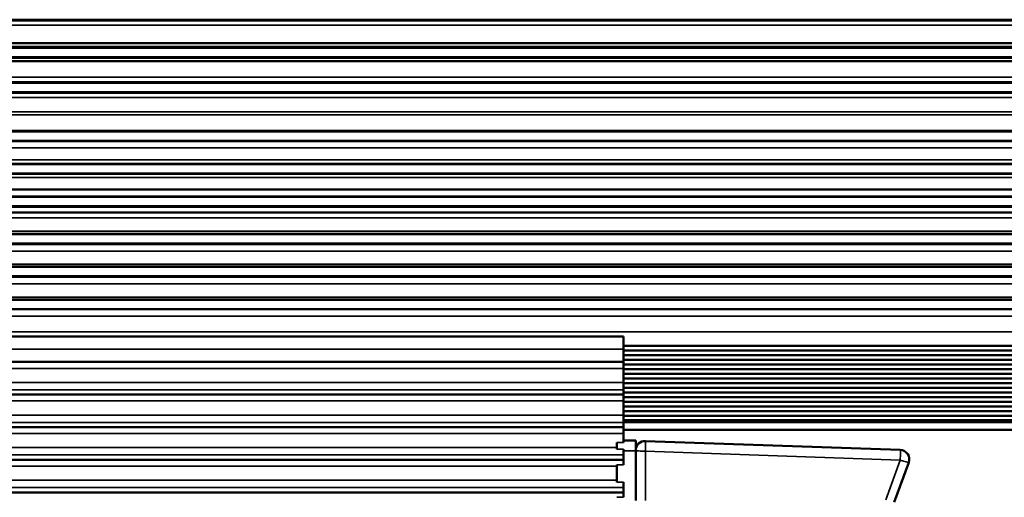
# Paper-space layout 'Sheet_1' of a CAD drawing. Header units: millimetres. Extents: x 0 to 118, y 0 to 118.
# Tile 179 of 206: x 100.21 to 104.35, y 58.51 to 60.52. Entities that reach past the tile are written whole.
import ezdxf

# ---------------------------------------------------------------- set-up
doc = ezdxf.new("R2010")
doc.units = ezdxf.units.MM
doc.layers.add('Visible (ANSI)', color=7, linetype='Continuous', lineweight=50)
doc.layers.add('Visible Narrow (ANSI)', color=7, linetype='Continuous', lineweight=35)

psp = doc.layouts.new('Sheet_1')

# ---------------------------------------------------------------- linework, layer by layer
at = {"layer": 'Visible (ANSI)'}
for p, q in [((111.04747, 60.51668), (72.4018, 60.51668)), ((111.04747, 60.51633), (72.4018, 60.51633)), ((111.04747, 60.51609), (72.4018, 60.51609)), ((111.04747, 60.51585), (72.4018, 60.51585)), ((111.04747, 60.51562), (72.4018, 60.51562)), ((111.04747, 60.51538), (72.4018, 60.51538)), ((111.04747, 60.51514), (72.4018, 60.51514)), ((111.04747, 60.51491), (72.4018, 60.51491)), ((111.04747, 60.51467), (72.4018, 60.51467)), ((111.04747, 60.51444), (72.4018, 60.51444)), ((111.04747, 60.5142), (72.4018, 60.5142)), ((111.04747, 60.51396), (72.4018, 60.51396)), ((111.04747, 60.51373), (72.4018, 60.51373)), ((111.04747, 60.51349), (72.4018, 60.51349)), ((111.04747, 60.51326), (72.4018, 60.51326)), ((111.04747, 60.51302), (72.4018, 60.51302)), ((72.4018, 60.41778), (111.04747, 60.41779)), ((72.4018, 60.40211), (111.04747, 60.40211)), ((111.04747, 60.40188), (72.4018, 60.40188)), ((111.04747, 60.40164), (72.4018, 60.40164)), ((111.04747, 60.4014), (72.4018, 60.4014)), ((111.04747, 60.40117), (72.4018, 60.40117)), ((111.04747, 60.40093), (72.4018, 60.40093)), ((111.04747, 60.4007), (72.4018, 60.4007)), ((111.04747, 60.40046), (72.4018, 60.40046)), ((111.04747, 60.40022), (72.4018, 60.40022)), ((111.04747, 60.39999), (72.4018, 60.39999)), ((111.04747, 60.39975), (72.4018, 60.39975)), ((111.04747, 60.39951), (72.4018, 60.39951)), ((111.04747, 60.39928), (72.4018, 60.39928)), ((72.4018, 60.39906), (111.04747, 60.39906)), ((111.04747, 60.39857), (72.4018, 60.39857)), ((111.04747, 60.3592), (72.4018, 60.3592)), ((111.04747, 60.35885), (72.4018, 60.35885)), ((111.04747, 60.35861), (72.4018, 60.35861)), ((111.04747, 60.35837), (72.4018, 60.35837)), ((111.04747, 60.35814), (72.4018, 60.35814)), ((111.04747, 60.3579), (72.4018, 60.3579)), ((111.04747, 60.35766), (72.4018, 60.35766)), ((111.04747, 60.35743), (72.4018, 60.35743)), ((111.04747, 60.35719), (72.4018, 60.35719)), ((111.04747, 60.35696), (72.4018, 60.35696)), ((111.04747, 60.35672), (72.4018, 60.35672)), ((111.04747, 60.35648), (72.4018, 60.35648)), ((111.04747, 60.35625), (72.4018, 60.35625)), ((111.04747, 60.35601), (72.4018, 60.35601)), ((72.4018, 60.35577), (111.04747, 60.35577)), ((111.04747, 60.34133), (72.4018, 60.34133)), ((111.04747, 60.25424), (72.4018, 60.25424)), ((111.04747, 60.254), (72.4018, 60.254)), ((111.04747, 60.25377), (72.4018, 60.25377)), ((111.04747, 60.25353), (72.4018, 60.25353)), ((111.04747, 60.25329), (72.4018, 60.25329)), ((111.04747, 60.25306), (72.4018, 60.25306)), ((111.04747, 60.25282), (72.4018, 60.25282)), ((111.04747, 60.25259), (72.4018, 60.25259)), ((111.04747, 60.25235), (72.4018, 60.25235)), ((111.04747, 60.25211), (72.4018, 60.25211)), ((111.04747, 60.25188), (72.4018, 60.25188)), ((111.04747, 60.25164), (72.4018, 60.25164)), ((111.04747, 60.25142), (72.4018, 60.25142)), ((111.04747, 60.25093), (72.4018, 60.25093)), ((111.04747, 60.21156), (72.4018, 60.21156)), ((111.04747, 60.21121), (72.4018, 60.21121)), ((111.04747, 60.21097), (72.4018, 60.21097)), ((111.04747, 60.21074), (72.4018, 60.21074)), ((111.04747, 60.2105), (72.4018, 60.2105)), ((111.04747, 60.21026), (72.4018, 60.21026)), ((111.04747, 60.21003), (72.4018, 60.21003)), ((111.04747, 60.20979), (72.4018, 60.20979)), ((111.04747, 60.20955), (72.4018, 60.20955)), ((111.04747, 60.20932), (72.4018, 60.20932)), ((111.04747, 60.20908), (72.4018, 60.20908)), ((111.04747, 60.20885), (72.4018, 60.20885)), ((111.04747, 60.20861), (72.4018, 60.20861)), ((111.04747, 60.20837), (72.4018, 60.20837)), ((111.04747, 60.20814), (72.4018, 60.20814)), ((111.04747, 60.04818), (72.4018, 60.04818)), ((111.04747, 60.04794), (72.4018, 60.04794)), ((111.04747, 60.0477), (72.4018, 60.0477)), ((111.04747, 60.04747), (72.4018, 60.04747)), ((111.04747, 60.04723), (72.4018, 60.04723)), ((111.04747, 60.04701), (72.4018, 60.04701)), ((111.04747, 60.04652), (72.4018, 60.04652)), ((111.04747, 60.00715), (72.4018, 60.00715)), ((111.04747, 60.0068), (72.4018, 60.0068)), ((111.04747, 60.00656), (72.4018, 60.00656)), ((111.04747, 60.00633), (72.4018, 60.00633)), ((111.04747, 60.00609), (72.4018, 60.00609)), ((111.04747, 60.00585), (72.4018, 60.00585)), ((111.04747, 59.90991), (72.4018, 59.90991)), ((111.04747, 59.90967), (72.4018, 59.90967)), ((111.04747, 59.90944), (72.4018, 59.90944)), ((111.04747, 59.90921), (72.4018, 59.90921)), ((111.04747, 59.90873), (72.4018, 59.90873)), ((111.04747, 59.86936), (72.4018, 59.86936)), ((111.04747, 59.869), (72.4018, 59.869)), ((111.04747, 59.86877), (72.4018, 59.86877)), ((111.04747, 59.86853), (72.4018, 59.86853)), ((111.04747, 59.86829), (72.4018, 59.86829)), ((111.04747, 59.86806), (72.4018, 59.86806)), ((111.04747, 59.80172), (72.4018, 59.80172)), ((111.04747, 59.77211), (72.4018, 59.77211)), ((111.04747, 59.77188), (72.4018, 59.77188)), ((111.04747, 59.77164), (72.4018, 59.77164)), ((111.04747, 59.77142), (72.4018, 59.77142)), ((111.04747, 59.77093), (72.4018, 59.77093)), ((111.04747, 59.73156), (72.4018, 59.73156)), ((111.04747, 59.73121), (72.4018, 59.73121)), ((111.04747, 59.73097), (72.4018, 59.73097)), ((111.04747, 59.73074), (72.4018, 59.73074)), ((111.04747, 59.7305), (72.4018, 59.7305)), ((111.04747, 59.73026), (72.4018, 59.73026)), ((111.04747, 59.73003), (72.4018, 59.73003)), ((111.04747, 59.70507), (72.4018, 59.70507)), ((72.4018, 59.61581), (111.04747, 59.61581)), ((111.04747, 59.61558), (72.4018, 59.61558)), ((111.04747, 59.61534), (72.4018, 59.61534)), ((111.04747, 59.61511), (72.4018, 59.61511)), ((111.04747, 59.61487), (72.4018, 59.61487)), ((111.04747, 59.61463), (72.4018, 59.61463)), ((111.04747, 59.6144), (72.4018, 59.6144)), ((111.04747, 59.61416), (72.4018, 59.61416)), ((72.4018, 59.61394), (111.04747, 59.61394)), ((111.04747, 59.61345), (72.4018, 59.61345)), ((111.04747, 59.57408), (72.4018, 59.57408)), ((111.04747, 59.57373), (72.4018, 59.57373)), ((111.04747, 59.57349), (72.4018, 59.57349)), ((111.04747, 59.57326), (72.4018, 59.57326)), ((111.04747, 59.57302), (72.4018, 59.57302)), ((111.04747, 59.57278), (72.4018, 59.57278)), ((111.04747, 59.57255), (72.4018, 59.57255)), ((111.04747, 59.57231), (72.4018, 59.57231)), ((72.4018, 59.57207), (111.04747, 59.57207)), ((72.4018, 59.47731), (111.04747, 59.47731)), ((111.04747, 59.47707), (72.4018, 59.47707)), ((111.04747, 59.47684), (72.4018, 59.47684)), ((111.04747, 59.4766), (72.4018, 59.4766)), ((111.04747, 59.47637), (72.4018, 59.47637)), ((72.4018, 59.47614), (111.04747, 59.47614)), ((111.04747, 59.47566), (72.4018, 59.47566)), ((111.04747, 59.43629), (72.4018, 59.43629)), ((111.04747, 59.43593), (72.4018, 59.43593)), ((111.04747, 59.4357), (72.4018, 59.4357)), ((111.04747, 59.43546), (72.4018, 59.43546)), ((111.04747, 59.43522), (72.4018, 59.43522)), ((111.04747, 59.43499), (72.4018, 59.43499)), ((72.4018, 59.43475), (111.04747, 59.43475)), ((111.04747, 59.33904), (72.4018, 59.33904)), ((111.04747, 59.33881), (72.4018, 59.33881)), ((111.04747, 59.33857), (72.4018, 59.33857)), ((111.04747, 59.33835), (72.4018, 59.33835)), ((111.04747, 59.33786), (72.4018, 59.33786)), ((111.04747, 59.29849), (72.4018, 59.29849)), ((111.04747, 59.29814), (72.4018, 59.29814)), ((111.04747, 59.2979), (72.4018, 59.2979)), ((111.04747, 59.29766), (72.4018, 59.29766)), ((80.70102, 59.18342), (102.74826, 59.18342)), ((102.74826, 59.18342), (102.74826, 59.12992)), ((111.04747, 59.1435), (102.74826, 59.1435)), ((102.74826, 59.07595), (102.74826, 59.12992)), ((102.74826, 59.12448), (111.04747, 59.12448)), ((80.70102, 59.07595), (102.74826, 59.07595)), ((102.74826, 59.10471), (111.04747, 59.10471)), ((102.74826, 59.08511), (111.04747, 59.08511)), ((102.74826, 59.07595), (102.74826, 59.04874)), ((102.74826, 59.06534), (111.04747, 59.06534)), ((102.74826, 58.98956), (102.74826, 59.04874)), ((102.74826, 59.04574), (111.04747, 59.04574)), ((102.74826, 59.02597), (111.04747, 59.02597)), ((102.74826, 59.00637), (111.04747, 59.00637)), ((102.74826, 58.98956), (102.74826, 58.9588)), ((102.74826, 58.9866), (111.04747, 58.9866)), ((102.74826, 58.967), (111.04747, 58.967)), ((102.74826, 58.9588), (102.74826, 58.93868)), ((102.74826, 58.94725), (111.04747, 58.94725)), ((80.70102, 58.93868), (102.74826, 58.93868)), ((102.74826, 58.93868), (102.74826, 58.91147)), ((102.74826, 58.92739), (111.04747, 58.92739)), ((102.74826, 58.85229), (102.74826, 58.91147)), ((102.74826, 58.90791), (111.04747, 58.90791)), ((102.74826, 58.88802), (111.04747, 58.88802)), ((102.74826, 58.86848), (111.04747, 58.86848)), ((102.74826, 58.85229), (102.74826, 58.82153)), ((102.74826, 58.84865), (111.04747, 58.84865)), ((102.74826, 58.83139), (111.04747, 58.83139)), ((102.74826, 58.83139), (111.04747, 58.83139)), ((102.74826, 58.82153), (102.74826, 58.80141)), ((80.70102, 58.80141), (102.74826, 58.80141)), ((102.74826, 58.80141), (102.74826, 58.7742)), ((102.74826, 58.78984), (111.04747, 58.78984)), ((105.53546, 58.78972), (102.74826, 58.78972)), ((102.74826, 58.73664), (102.74826, 58.7742)), ((102.74826, 58.74444), (102.79944, 58.74444)), ((102.79944, 58.74444), (102.79944, 58.70164)), ((103.91249, 58.70557), (102.84018, 58.74302)), ((102.7207, 58.70851), (102.7207, 58.73664)), ((102.74826, 58.70851), (102.74826, 58.68426)), ((102.79944, 58.49256), (102.79944, 58.70164)), ((80.70102, 58.66414), (102.74826, 58.66414)), ((102.74826, 58.68426), (102.74826, 58.66414)), ((102.74826, 58.66414), (102.74826, 58.64321)), ((102.7207, 58.64321), (102.7207, 58.57037)), ((103.88732, 58.48573), (103.94811, 58.65276)), ((102.74826, 58.57037), (102.74826, 58.54699)), ((102.74826, 58.54699), (102.74826, 58.52687)), ((80.70102, 58.52687), (102.74826, 58.52687)), ((102.74826, 58.52687), (102.74826, 58.50594))]:
    psp.add_line(p, q, dxfattribs=at)
for centre, start, end in [((102.83881, 58.70367), 88, 180), ((103.91112, 58.66623), 340, 88)]:
    psp.add_arc(centre, 0.03937, start, end, dxfattribs=at)
for points, knots in [([(103.93187, 58.60813), (103.93187, 58.60813), (103.93187, 58.60813), (103.93187, 58.60812), (103.93186, 58.60811), (103.93183, 58.60803), (103.93179, 58.60791), (103.93153, 58.60721), (103.93115, 58.60615), (103.92918, 58.60073), (103.92658, 58.59359), (103.92099, 58.57825), (103.91864, 58.57179), (103.91603, 58.5646)], [0.06100405, 0.06100405, 0.06100405, 0.06100405, 0.06275547, 0.06275547, 0.0699273, 0.0699273, 0.09144726, 0.09144726, 0.15612927, 0.15612927, 0.31655116, 0.31655116, 0.4079828, 0.4079828, 0.4079828, 0.4079828]), ([(103.93187, 58.60813), (103.93187, 58.60813), (103.93187, 58.60813), (103.93187, 58.60812), (103.93186, 58.60811), (103.93183, 58.60803), (103.93179, 58.60791), (103.93153, 58.60721), (103.93115, 58.60615), (103.93035, 58.60395), (103.93008, 58.60322), (103.92978, 58.6024)], [0.06100405, 0.06100405, 0.06100405, 0.06100405, 0.06275547, 0.06275547, 0.0699273, 0.0699273, 0.09144726, 0.09144726, 0.15612927, 0.15612927, 0.18288172, 0.18288172, 0.18288172, 0.18288172])]:
    psp.add_open_spline(points, degree=3, knots=knots, dxfattribs=at)
at = {"layer": 'Visible Narrow (ANSI)'}
for p, q in [((111.04747, 60.4939), (72.4018, 60.4939)), ((72.4018, 60.27431), (111.04747, 60.27431)), ((111.04747, 60.18902), (72.4018, 60.18902)), ((72.4018, 60.12809), (111.04747, 60.12809)), ((111.04747, 60.11544), (72.4018, 60.11544)), ((111.04747, 59.97721), (72.4018, 59.97721)), ((111.04747, 59.92609), (72.4018, 59.92609)), ((111.04747, 59.85254), (72.4018, 59.85254)), ((111.04747, 59.72765), (72.4018, 59.72765)), ((111.04747, 59.6825), (72.4018, 59.6825)), ((72.4018, 59.62568), (111.04747, 59.62568)), ((111.04747, 59.54257), (72.4018, 59.54257)), ((72.4018, 59.48718), (111.04747, 59.48718)), ((111.04747, 59.40525), (72.4018, 59.40525)), ((72.4018, 59.34891), (111.04747, 59.34891)), ((111.04747, 59.26816), (72.4018, 59.26816)), ((72.4018, 59.20251), (111.04747, 59.20251)), ((102.74826, 59.12992), (80.70102, 59.12992)), ((102.74826, 59.04874), (80.70102, 59.04874)), ((80.70102, 58.98956), (102.74826, 58.98956)), ((102.74826, 58.9588), (80.70102, 58.9588)), ((102.74826, 58.91147), (80.70102, 58.91147)), ((80.70102, 58.85229), (102.74826, 58.85229)), ((102.74826, 58.82153), (80.70102, 58.82153)), ((111.04747, 58.82455), (102.74826, 58.82455)), ((102.74826, 58.82088), (111.04747, 58.82088)), ((102.74826, 58.7742), (80.70102, 58.7742)), ((80.72857, 58.71502), (102.7207, 58.71502)), ((102.7207, 58.73664), (102.74826, 58.73664)), ((102.74826, 58.70851), (102.7207, 58.70851)), ((102.79944, 58.70164), (102.74826, 58.70164)), ((102.84018, 58.70024), (102.84018, 58.49268)), ((102.84018, 58.70024), (103.91249, 58.6628)), ((102.74826, 58.68426), (80.70102, 58.68426)), ((103.91249, 58.6628), (103.8517, 58.49576)), ((102.7207, 58.63693), (80.72857, 58.63693)), ((102.7207, 58.64321), (102.74826, 58.64321)), ((80.72857, 58.57775), (102.7207, 58.57775)), ((102.74826, 58.54699), (80.70102, 58.54699)), ((102.74826, 58.57037), (102.7207, 58.57037)), ((102.7207, 58.50594), (102.74826, 58.50594))]:
    psp.add_line(p, q, dxfattribs=at)
for centre, major_axis, ratio, start_param, end_param in [((102.83881, 58.70367), (0.00137, 0.03935), 0.0380585, 4.6264516, 6.2831853), ((102.83881, 58.70367), (-0.03937, 0), 0.0871557, 0, 1.6057029), ((103.91112, 58.66623), (0.00137, 0.03935), 0.0380585, 4.6264516, 6.2831853), ((103.91112, 58.66623), (0.037, -0.01347), 0.0700507, 4.7750156, 6.2831853)]:
    psp.add_ellipse(centre, major_axis=major_axis, ratio=ratio, start_param=start_param, end_param=end_param, dxfattribs=at)

doc.saveas('drawing.dxf')
